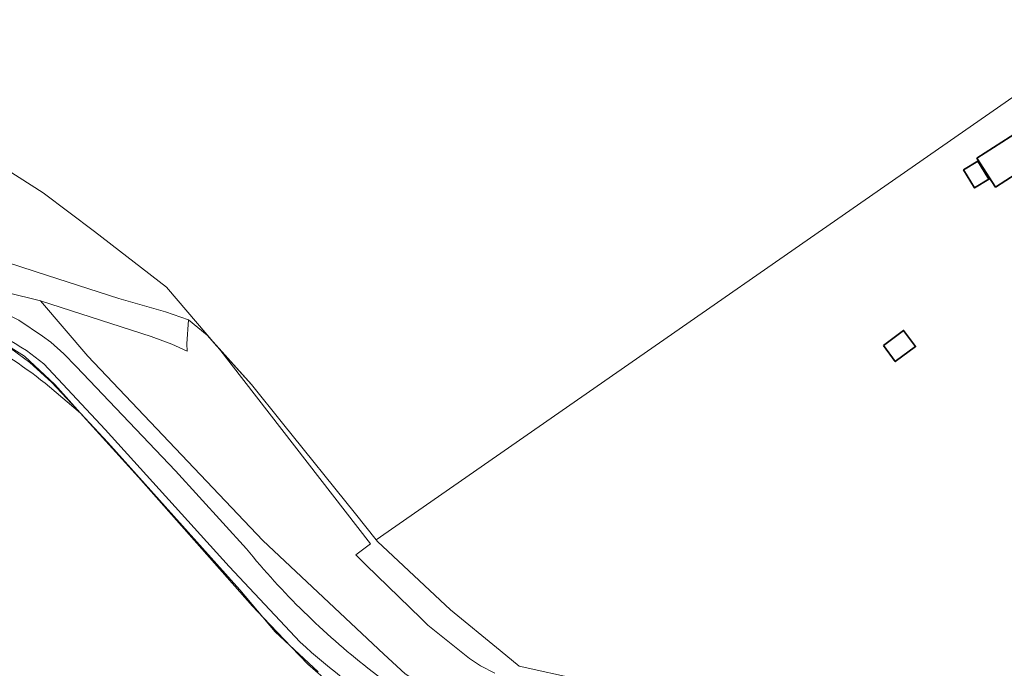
# Model space of a CAD drawing. Extents: x 184422 to 188298, y 343471 to 350189.
# Tile 127 of 256: x 186064 to 186182, y 346709 to 346787. Entities that reach past the tile are written whole.
import ezdxf

# ---------------------------------------------------------------- set-up
doc = ezdxf.new("R2010")
doc.units = 0
for name, color, linetype, lineweight in [('B-WA-GR-BEPLANTING_CULTUUR_BOSPLANTSOEN-GV', 252, 'Continuous', 18), ('B-WA-GR-BOUWLAND-GV', 252, 'Continuous', 13), ('B-WA-GR-GRAS-GV', 252, 'Continuous', 13), ('B-WA-GR-GROENVOORZIENING-GV', 252, 'Continuous', 18), ('B-WA-GW-TALUD_KRUIN-G', 252, 'Continuous', 18), ('B-WA-IE-TERREINAFSCHEIDING_KUNSTMATIG_HEKWERK-G', 252, 'IE-TERREINAFSCHEIDING-KUNSTMATIG', 18), ('B-WA-OG-TERREIN_ERF-GV', 252, 'Continuous', 18), ('B-WA-VH-VERHARDING_HALFVERHARDING-GV', 252, 'Continuous', 18), ('B-WA-VH-VERHARDING_HALFVERHARDING_GRIND-GV', 252, 'Continuous', 18), ('B-WE-OG-BEBOUWING-GV', 250, 'Continuous', 35)]:
    doc.layers.add(name, color=color, linetype=linetype, lineweight=lineweight)
doc.linetypes.add('IE-TERREINAFSCHEIDING-KUNSTMATIG', pattern='A,4,[82,NLCS.SHX,S=0.75,R=90,X=0,Y=0],4,-2', length=10)

msp = doc.modelspace()

# ---------------------------------------------------------------- linework, layer by layer
at = {"layer": 'B-WA-GR-BEPLANTING_CULTUUR_BOSPLANTSOEN-GV', "flags": 128}
msp.add_lwpolyline([(186062.339, 346757.942), (186067.126, 346756.385), (186075.749, 346753.581), (186081.355, 346751.999), (186084.111, 346751.026), (186086.369, 346749.17), (186087.537, 346747.87), (186081.475, 346754.952), (186072.792, 346761.677), (186066.612, 346766.317), (186062.283, 346769.07)], dxfattribs=at)
msp.add_lwpolyline([(186062.339, 346757.942), (186067.126, 346756.385), (186075.749, 346753.581), (186081.355, 346751.999), (186084.111, 346751.026), (186086.369, 346749.17), (186087.537, 346747.87), (186081.475, 346754.952), (186072.792, 346761.677), (186066.612, 346766.317), (186062.283, 346769.07)], dxfattribs=at)
msp.add_lwpolyline([(186062.339, 346757.942), (186067.126, 346756.385), (186075.749, 346753.581), (186081.355, 346751.999), (186084.111, 346751.026), (186086.369, 346749.17), (186087.537, 346747.87), (186081.475, 346754.952), (186072.792, 346761.677), (186066.612, 346766.317), (186062.283, 346769.07)], dxfattribs=at)
at = {"layer": 'B-WA-GR-BOUWLAND-GV', "flags": 128}
msp.add_lwpolyline([(186062.283, 346769.07), (186066.612, 346766.317), (186072.792, 346761.677), (186081.475, 346754.952), (186087.537, 346747.87), (186091.699, 346743.237), (186095.417, 346738.614), (186104.22, 346727.669), (186106.71, 346724.573), (186194.521, 346785.611), (186159.409, 346801.269), (186099.084, 346828.168), (186098.674, 346828.353), (186059.838, 346845.878)], dxfattribs=at)
msp.add_lwpolyline([(186062.283, 346769.07), (186066.612, 346766.317), (186072.792, 346761.677), (186081.475, 346754.952), (186087.537, 346747.87), (186091.699, 346743.237), (186095.417, 346738.614), (186104.22, 346727.669), (186106.71, 346724.573), (186194.521, 346785.611), (186159.409, 346801.269), (186099.084, 346828.168), (186098.674, 346828.353), (186059.838, 346845.878)], dxfattribs=at)
msp.add_lwpolyline([(186062.283, 346769.07), (186066.612, 346766.317), (186072.792, 346761.677), (186081.475, 346754.952), (186087.537, 346747.87), (186091.699, 346743.237), (186095.417, 346738.614), (186104.22, 346727.669), (186106.71, 346724.573), (186194.521, 346785.611), (186159.409, 346801.269), (186099.084, 346828.168), (186098.674, 346828.353), (186059.838, 346845.878)], dxfattribs=at)
at = {"layer": 'B-WA-GR-GRAS-GV'}
for points in [[(186067.377, 346742.981, 0.1059545), (186048.38, 346752.771)], [(186048.38, 346752.771, -0.1059545), (186067.377, 346742.981)], [(186067.377, 346742.981, 0.1059545), (186048.38, 346752.771)], [(186048.38, 346752.771, -0.1059545), (186067.377, 346742.981)], [(186067.377, 346742.981, 0.1059545), (186048.38, 346752.771)], [(186048.38, 346752.771, -0.1059545), (186067.377, 346742.981)]]:
    msp.add_lwpolyline(points, format="xyb", dxfattribs=at)
at = {"layer": 'B-WA-GR-GRAS-GV', "flags": 128}
for points in [[(186120.983, 346708.497), (186119.236, 346709.412), (186117.936, 346710.288), (186112.925, 346714.295), (186112.122, 346715.075), (186105.469, 346721.546), (186104.233, 346722.765), (186106.022, 346724.094), (186087.709, 346747.669), (186087.537, 346747.87), (186086.369, 346749.17), (186084.111, 346751.026), (186083.909, 346748.146), (186083.968, 346747.249), (186082.109, 346748.087), (186079.618, 346749.008), (186066.312, 346753.299), (186071.985, 346746.668), (186093.057, 346724.485), (186107.635, 346710.818), (186110.185, 346708.427)], [(186120.983, 346708.497), (186119.236, 346709.412), (186117.936, 346710.288), (186112.925, 346714.295), (186112.122, 346715.075), (186105.469, 346721.546), (186104.233, 346722.765), (186106.022, 346724.094), (186087.709, 346747.669), (186087.537, 346747.87), (186086.369, 346749.17), (186084.111, 346751.026), (186083.909, 346748.146), (186083.968, 346747.249), (186082.109, 346748.087), (186079.618, 346749.008), (186066.312, 346753.299), (186071.985, 346746.668), (186093.057, 346724.485), (186107.635, 346710.818), (186110.185, 346708.427)], [(186120.983, 346708.497), (186119.236, 346709.412), (186117.936, 346710.288), (186112.925, 346714.295), (186112.122, 346715.075), (186105.469, 346721.546), (186104.233, 346722.765), (186106.022, 346724.094), (186087.709, 346747.669), (186087.537, 346747.87), (186086.369, 346749.17), (186084.111, 346751.026), (186083.909, 346748.146), (186083.968, 346747.249), (186082.109, 346748.087), (186079.618, 346749.008), (186066.312, 346753.299), (186071.985, 346746.668), (186093.057, 346724.485), (186107.635, 346710.818), (186110.185, 346708.427)], [(186071.126, 346739.795), (186071.456, 346739.437), (186068.01, 346743.255), (186064.363, 346746.662), (186059.835, 346749.45)], [(186071.126, 346739.795), (186071.456, 346739.437), (186068.01, 346743.255), (186064.363, 346746.662), (186059.835, 346749.45)], [(186071.126, 346739.795), (186071.456, 346739.437), (186068.01, 346743.255), (186064.363, 346746.662), (186059.835, 346749.45)], [(186131.166, 346707.763), (186123.921, 346709.371), (186121.622, 346711.257), (186115.656, 346716.152), (186106.872, 346724.372), (186106.71, 346724.573), (186104.22, 346727.669), (186095.417, 346738.614), (186091.699, 346743.237), (186087.537, 346747.87), (186087.709, 346747.669), (186106.022, 346724.094), (186104.233, 346722.765), (186105.469, 346721.546), (186112.122, 346715.075), (186112.925, 346714.295), (186117.936, 346710.288), (186119.236, 346709.412), (186120.983, 346708.497)], [(186131.166, 346707.763), (186123.921, 346709.371), (186121.622, 346711.257), (186115.656, 346716.152), (186106.872, 346724.372), (186106.71, 346724.573), (186104.22, 346727.669), (186095.417, 346738.614), (186091.699, 346743.237), (186087.537, 346747.87), (186087.709, 346747.669), (186106.022, 346724.094), (186104.233, 346722.765), (186105.469, 346721.546), (186112.122, 346715.075), (186112.925, 346714.295), (186117.936, 346710.288), (186119.236, 346709.412), (186120.983, 346708.497)], [(186131.166, 346707.763), (186123.921, 346709.371), (186121.622, 346711.257), (186115.656, 346716.152), (186106.872, 346724.372), (186106.71, 346724.573), (186104.22, 346727.669), (186095.417, 346738.614), (186091.699, 346743.237), (186087.537, 346747.87), (186087.709, 346747.669), (186106.022, 346724.094), (186104.233, 346722.765), (186105.469, 346721.546), (186112.122, 346715.075), (186112.925, 346714.295), (186117.936, 346710.288), (186119.236, 346709.412), (186120.983, 346708.497)], [(186102.162, 346706.402), (186098.482, 346709.594), (186096.513, 346711.648), (186093.121, 346715.186), (186091.804, 346716.56), (186078.077, 346732.104), (186071.456, 346739.437), (186071.126, 346739.795), (186067.377, 346742.981)], [(186067.377, 346742.981), (186071.126, 346739.795)], [(186102.162, 346706.402), (186098.482, 346709.594), (186096.513, 346711.648), (186093.121, 346715.186), (186091.804, 346716.56), (186078.077, 346732.104), (186071.456, 346739.437), (186071.126, 346739.795), (186067.377, 346742.981)], [(186067.377, 346742.981), (186071.126, 346739.795)], [(186102.162, 346706.402), (186098.482, 346709.594), (186096.513, 346711.648), (186093.121, 346715.186), (186091.804, 346716.56), (186078.077, 346732.104), (186071.456, 346739.437), (186071.126, 346739.795), (186067.377, 346742.981)], [(186067.377, 346742.981), (186071.126, 346739.795)]]:
    msp.add_lwpolyline(points, dxfattribs=at)
at = {"layer": 'B-WA-GR-GROENVOORZIENING-GV'}
for points in [[(186064.615, 346747.331, 0.1215342), (186040.677, 346755.6)], [(186064.615, 346747.331, 0.1215342), (186040.677, 346755.6)], [(186064.615, 346747.331, 0.1215342), (186040.677, 346755.6)], [(186091.076, 346723.487, 0.0554013), (186105.713, 346709.1)], [(186091.076, 346723.487, 0.0554013), (186105.713, 346709.1)], [(186091.076, 346723.487, 0.0554013), (186105.713, 346709.1)], [(186122.868, 346696.99, -0.1019296), (186097.547, 346712.253)], [(186122.868, 346696.99, -0.1019296), (186097.547, 346712.253)], [(186122.868, 346696.99, -0.1019296), (186097.547, 346712.253)]]:
    msp.add_lwpolyline(points, format="xyb", dxfattribs=at)
at = {"layer": 'B-WA-GR-GROENVOORZIENING-GV', "flags": 128}
for points in [[(186110.185, 346708.427), (186107.635, 346710.818), (186093.057, 346724.485), (186071.985, 346746.668), (186066.312, 346753.299), (186062.246, 346754.328), (186060.319, 346754.402), (186057.173, 346754.101)], [(186110.185, 346708.427), (186107.635, 346710.818), (186093.057, 346724.485), (186071.985, 346746.668), (186066.312, 346753.299), (186062.246, 346754.328), (186060.319, 346754.402), (186057.173, 346754.101)], [(186110.185, 346708.427), (186107.635, 346710.818), (186093.057, 346724.485), (186071.985, 346746.668), (186066.312, 346753.299), (186062.246, 346754.328), (186060.319, 346754.402), (186057.173, 346754.101)], [(186058.093, 346753.709), (186063.689, 346751.002), (186066.542, 346749.074), (186067.54, 346748.328)], [(186058.093, 346753.709), (186063.689, 346751.002), (186066.542, 346749.074), (186067.54, 346748.328)], [(186058.093, 346753.709), (186063.689, 346751.002), (186066.542, 346749.074), (186067.54, 346748.328)], [(186059.835, 346749.45), (186064.363, 346746.662), (186068.01, 346743.255), (186071.456, 346739.437), (186078.077, 346732.104), (186091.804, 346716.56), (186093.121, 346715.186), (186096.513, 346711.648), (186098.482, 346709.594), (186102.162, 346706.402)], [(186059.835, 346749.45), (186064.363, 346746.662), (186068.01, 346743.255), (186071.456, 346739.437), (186078.077, 346732.104), (186091.804, 346716.56), (186093.121, 346715.186), (186096.513, 346711.648), (186098.482, 346709.594), (186102.162, 346706.402)], [(186059.835, 346749.45), (186064.363, 346746.662), (186068.01, 346743.255), (186071.456, 346739.437), (186078.077, 346732.104), (186091.804, 346716.56), (186093.121, 346715.186), (186096.513, 346711.648), (186098.482, 346709.594), (186102.162, 346706.402)], [(186067.54, 346748.328), (186069.13, 346746.934), (186070.589, 346745.405), (186082.567, 346732.853), (186091.076, 346723.487)], [(186067.54, 346748.328), (186069.13, 346746.934), (186070.589, 346745.405), (186082.567, 346732.853), (186091.076, 346723.487)], [(186067.54, 346748.328), (186069.13, 346746.934), (186070.589, 346745.405), (186082.567, 346732.853), (186091.076, 346723.487)], [(186097.547, 346712.253), (186089.024, 346721.363), (186074.097, 346737.853), (186066.707, 346745.735), (186064.615, 346747.331)], [(186097.547, 346712.253), (186089.024, 346721.363), (186074.097, 346737.853), (186066.707, 346745.735), (186064.615, 346747.331)], [(186097.547, 346712.253), (186089.024, 346721.363), (186074.097, 346737.853), (186066.707, 346745.735), (186064.615, 346747.331)], [(186105.713, 346709.1), (186107.408, 346707.792)], [(186105.713, 346709.1), (186107.408, 346707.792)], [(186105.713, 346709.1), (186107.408, 346707.792)]]:
    msp.add_lwpolyline(points, dxfattribs=at)
at = {"layer": 'B-WA-GW-TALUD_KRUIN-G', "flags": 128}
for points in [[(186062.339, 346757.942), (186067.126, 346756.385), (186075.749, 346753.581), (186081.355, 346751.999), (186084.111, 346751.026)], [(186062.339, 346757.942), (186067.126, 346756.385), (186075.749, 346753.581), (186081.355, 346751.999), (186084.111, 346751.026)], [(186062.339, 346757.942), (186067.126, 346756.385), (186075.749, 346753.581), (186081.355, 346751.999), (186084.111, 346751.026)], [(186066.312, 346753.299), (186071.985, 346746.668), (186093.057, 346724.485), (186107.635, 346710.818), (186110.185, 346708.427), (186113.824, 346706.042), (186115.805, 346704.987), (186117.292, 346704.29), (186119.286, 346703.538), (186127.018, 346701.096), (186155.081, 346692.976), (186177.473, 346687.292), (186178.31, 346687.079), (186178.446, 346687.046), (186192.14, 346683.376), (186194.569, 346682.725)], [(186066.312, 346753.299), (186071.985, 346746.668), (186093.057, 346724.485), (186107.635, 346710.818), (186110.185, 346708.427), (186113.824, 346706.042), (186115.805, 346704.987), (186117.292, 346704.29), (186119.286, 346703.538), (186127.018, 346701.096), (186155.081, 346692.976), (186177.473, 346687.292), (186178.31, 346687.079), (186178.446, 346687.046), (186192.14, 346683.376), (186194.569, 346682.725)], [(186066.312, 346753.299), (186071.985, 346746.668), (186093.057, 346724.485), (186107.635, 346710.818), (186110.185, 346708.427), (186113.824, 346706.042), (186115.805, 346704.987), (186117.292, 346704.29), (186119.286, 346703.538), (186127.018, 346701.096), (186155.081, 346692.976), (186177.473, 346687.292), (186178.31, 346687.079), (186178.446, 346687.046), (186192.14, 346683.376), (186194.569, 346682.725)]]:
    msp.add_lwpolyline(points, dxfattribs=at)
at = {"layer": 'B-WA-IE-TERREINAFSCHEIDING_KUNSTMATIG_HEKWERK-G', "flags": 128}
for points in [[(186062.339, 346757.942), (186067.126, 346756.385)], [(186062.339, 346757.942), (186067.126, 346756.385)], [(186062.339, 346757.942), (186067.126, 346756.385)], [(186067.126, 346756.385), (186075.749, 346753.581)], [(186067.126, 346756.385), (186075.749, 346753.581)], [(186067.126, 346756.385), (186075.749, 346753.581)], [(186075.749, 346753.581), (186081.355, 346751.999)], [(186075.749, 346753.581), (186081.355, 346751.999)], [(186075.749, 346753.581), (186081.355, 346751.999)], [(186081.355, 346751.999), (186084.111, 346751.026)], [(186081.355, 346751.999), (186084.111, 346751.026)], [(186081.355, 346751.999), (186084.111, 346751.026)], [(186084.111, 346751.026), (186086.369, 346749.17)], [(186084.111, 346751.026), (186086.369, 346749.17)], [(186084.111, 346751.026), (186086.369, 346749.17)], [(186086.369, 346749.17), (186091.699, 346743.237)], [(186086.369, 346749.17), (186091.699, 346743.237)], [(186086.369, 346749.17), (186091.699, 346743.237)], [(186062.716, 346747.584), (186065.037, 346745.917)], [(186062.716, 346747.584), (186065.037, 346745.917)], [(186062.716, 346747.584), (186065.037, 346745.917)], [(186065.037, 346745.917), (186067.621, 346743.523)], [(186065.037, 346745.917), (186067.621, 346743.523)], [(186065.037, 346745.917), (186067.621, 346743.523)], [(186067.621, 346743.523), (186070.044, 346740.967)], [(186067.621, 346743.523), (186070.044, 346740.967)], [(186067.621, 346743.523), (186070.044, 346740.967)], [(186091.699, 346743.237), (186095.417, 346738.614)], [(186091.699, 346743.237), (186095.417, 346738.614)], [(186091.699, 346743.237), (186095.417, 346738.614)], [(186070.044, 346740.967), (186071.126, 346739.795)], [(186070.044, 346740.967), (186071.126, 346739.795)], [(186070.044, 346740.967), (186071.126, 346739.795)], [(186071.126, 346739.795), (186074.396, 346736.254)], [(186071.126, 346739.795), (186074.396, 346736.254)], [(186071.126, 346739.795), (186074.396, 346736.254)], [(186095.417, 346738.614), (186104.22, 346727.669)], [(186095.417, 346738.614), (186104.22, 346727.669)], [(186095.417, 346738.614), (186104.22, 346727.669)], [(186074.396, 346736.254), (186090.302, 346718.559)], [(186074.396, 346736.254), (186090.302, 346718.559)], [(186074.396, 346736.254), (186090.302, 346718.559)], [(186104.22, 346727.669), (186106.71, 346724.573)], [(186104.22, 346727.669), (186106.71, 346724.573)], [(186104.22, 346727.669), (186106.71, 346724.573)], [(186106.71, 346724.573), (186106.872, 346724.372)], [(186106.71, 346724.573), (186106.872, 346724.372)], [(186106.71, 346724.573), (186106.872, 346724.372)], [(186106.872, 346724.372), (186115.656, 346716.152)], [(186106.872, 346724.372), (186115.656, 346716.152)], [(186106.872, 346724.372), (186115.656, 346716.152)], [(186090.302, 346718.559), (186094.552, 346713.474)], [(186090.302, 346718.559), (186094.552, 346713.474)], [(186090.302, 346718.559), (186094.552, 346713.474)], [(186115.656, 346716.152), (186121.622, 346711.257)], [(186115.656, 346716.152), (186121.622, 346711.257)], [(186115.656, 346716.152), (186121.622, 346711.257)], [(186094.552, 346713.474), (186099.718, 346708.664)], [(186094.552, 346713.474), (186099.718, 346708.664)], [(186094.552, 346713.474), (186099.718, 346708.664)], [(186121.622, 346711.257), (186123.921, 346709.371)], [(186121.622, 346711.257), (186123.921, 346709.371)], [(186121.622, 346711.257), (186123.921, 346709.371)], [(186123.921, 346709.371), (186131.166, 346707.763)], [(186123.921, 346709.371), (186131.166, 346707.763)], [(186123.921, 346709.371), (186131.166, 346707.763)]]:
    msp.add_lwpolyline(points, dxfattribs=at)
at = {"layer": 'B-WA-OG-TERREIN_ERF-GV', "flags": 128}
msp.add_lwpolyline([(186194.521, 346785.611), (186106.71, 346724.573), (186106.872, 346724.372), (186115.656, 346716.152), (186121.622, 346711.257), (186123.921, 346709.371), (186131.166, 346707.763)], dxfattribs=at)
msp.add_lwpolyline([(186194.521, 346785.611), (186106.71, 346724.573), (186106.872, 346724.372), (186115.656, 346716.152), (186121.622, 346711.257), (186123.921, 346709.371), (186131.166, 346707.763)], dxfattribs=at)
msp.add_lwpolyline([(186194.521, 346785.611), (186106.71, 346724.573), (186106.872, 346724.372), (186115.656, 346716.152), (186121.622, 346711.257), (186123.921, 346709.371), (186131.166, 346707.763)], dxfattribs=at)
at = {"layer": 'B-WA-VH-VERHARDING_HALFVERHARDING-GV'}
for points in [[(186040.677, 346755.6, -0.1215342), (186064.615, 346747.331)], [(186040.677, 346755.6, -0.1215342), (186064.615, 346747.331)], [(186040.677, 346755.6, -0.1215342), (186064.615, 346747.331)], [(186105.713, 346709.1, -0.0554013), (186091.076, 346723.487)], [(186105.713, 346709.1, -0.0554013), (186091.076, 346723.487)], [(186105.713, 346709.1, -0.0554013), (186091.076, 346723.487)], [(186097.547, 346712.253, 0.1019296), (186122.868, 346696.99)], [(186097.547, 346712.253, 0.1019296), (186122.868, 346696.99)], [(186097.547, 346712.253, 0.1019296), (186122.868, 346696.99)]]:
    msp.add_lwpolyline(points, format="xyb", dxfattribs=at)
at = {"layer": 'B-WA-VH-VERHARDING_HALFVERHARDING-GV', "flags": 128}
for points in [[(186091.076, 346723.487), (186082.567, 346732.853), (186070.589, 346745.405), (186069.13, 346746.934), (186067.54, 346748.328), (186066.542, 346749.074), (186063.689, 346751.002), (186058.093, 346753.709)], [(186091.076, 346723.487), (186082.567, 346732.853), (186070.589, 346745.405), (186069.13, 346746.934), (186067.54, 346748.328), (186066.542, 346749.074), (186063.689, 346751.002), (186058.093, 346753.709)], [(186091.076, 346723.487), (186082.567, 346732.853), (186070.589, 346745.405), (186069.13, 346746.934), (186067.54, 346748.328), (186066.542, 346749.074), (186063.689, 346751.002), (186058.093, 346753.709)], [(186064.615, 346747.331), (186066.707, 346745.735), (186074.097, 346737.853), (186089.024, 346721.363), (186097.547, 346712.253)], [(186064.615, 346747.331), (186066.707, 346745.735), (186074.097, 346737.853), (186089.024, 346721.363), (186097.547, 346712.253)], [(186064.615, 346747.331), (186066.707, 346745.735), (186074.097, 346737.853), (186089.024, 346721.363), (186097.547, 346712.253)], [(186107.408, 346707.792), (186105.713, 346709.1)], [(186107.408, 346707.792), (186105.713, 346709.1)], [(186107.408, 346707.792), (186105.713, 346709.1)]]:
    msp.add_lwpolyline(points, dxfattribs=at)
at = {"layer": 'B-WA-VH-VERHARDING_HALFVERHARDING_GRIND-GV', "flags": 128}
for points in [[(186083.968, 346747.249), (186083.909, 346748.146), (186084.111, 346751.026), (186081.355, 346751.999), (186075.749, 346753.581), (186067.126, 346756.385), (186062.339, 346757.942), (186058.763, 346758.036), (186056.799, 346757.702), (186050.759, 346757.257), (186046.375, 346757.257)], [(186083.968, 346747.249), (186083.909, 346748.146), (186084.111, 346751.026), (186081.355, 346751.999), (186075.749, 346753.581), (186067.126, 346756.385), (186062.339, 346757.942), (186058.763, 346758.036), (186056.799, 346757.702), (186050.759, 346757.257), (186046.375, 346757.257)], [(186083.968, 346747.249), (186083.909, 346748.146), (186084.111, 346751.026), (186081.355, 346751.999), (186075.749, 346753.581), (186067.126, 346756.385), (186062.339, 346757.942), (186058.763, 346758.036), (186056.799, 346757.702), (186050.759, 346757.257), (186046.375, 346757.257)], [(186057.173, 346754.101), (186060.319, 346754.402), (186062.246, 346754.328), (186066.312, 346753.299), (186079.618, 346749.008), (186082.109, 346748.087), (186083.968, 346747.249)], [(186057.173, 346754.101), (186060.319, 346754.402), (186062.246, 346754.328), (186066.312, 346753.299), (186079.618, 346749.008), (186082.109, 346748.087), (186083.968, 346747.249)], [(186057.173, 346754.101), (186060.319, 346754.402), (186062.246, 346754.328), (186066.312, 346753.299), (186079.618, 346749.008), (186082.109, 346748.087), (186083.968, 346747.249)]]:
    msp.add_lwpolyline(points, dxfattribs=at)
at = {"layer": 'B-WE-OG-BEBOUWING-GV', "flags": 128}
for points in [[(186186.22, 346770.209), (186183.975, 346773.689), (186178.995, 346770.476), (186181.241, 346766.996)], [(186186.22, 346770.209), (186183.975, 346773.689), (186178.995, 346770.476), (186181.241, 346766.996)], [(186186.22, 346770.209), (186183.975, 346773.689), (186178.995, 346770.476), (186181.241, 346766.996)], [(186179.112, 346770.121), (186177.389, 346769.079), (186178.709, 346766.898), (186180.431, 346767.939)], [(186179.112, 346770.121), (186177.389, 346769.079), (186178.709, 346766.898), (186180.431, 346767.939)], [(186179.112, 346770.121), (186177.389, 346769.079), (186178.709, 346766.898), (186180.431, 346767.939)], [(186167.73, 346747.946), (186169.172, 346746.004), (186171.615, 346747.819), (186170.173, 346749.76)], [(186167.73, 346747.946), (186169.172, 346746.004), (186171.615, 346747.819), (186170.173, 346749.76)], [(186167.73, 346747.946), (186169.172, 346746.004), (186171.615, 346747.819), (186170.173, 346749.76)]]:
    msp.add_lwpolyline(points, close=True, dxfattribs=at)

doc.saveas('drawing.dxf')
